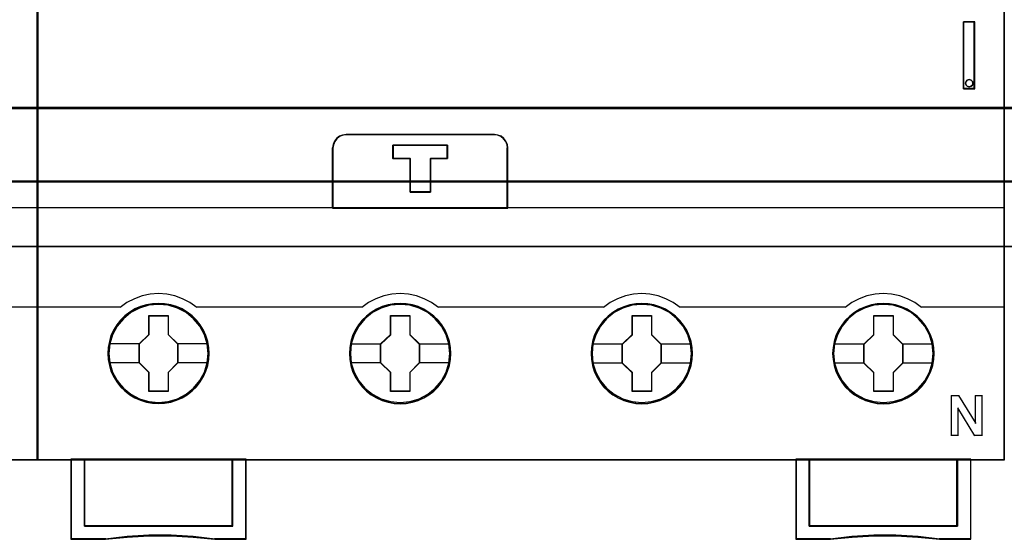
# Model space of a CAD drawing. Header units: millimetres. Extents: x 18084 to 52399, y 38174 to 56392.
# Tile 169 of 250: x 25402 to 25475, y 50907 to 50946. Entities that reach past the tile are written whole.
import ezdxf

# ---------------------------------------------------------------- set-up
doc = ezdxf.new("R2010")
doc.units = ezdxf.units.MM
doc.header["$LTSCALE"] = 100
for name, color, linetype in [('30', 7, 'Continuous'), ('45', 7, 'Continuous'), ('50', 7, 'Continuous')]:
    doc.layers.add(name, color=color, linetype=linetype)

msp = doc.modelspace()

# ---------------------------------------------------------------- linework, layer by layer
for p, q in [((25403.105, 50994.863), (25403.105, 50914.863)), ((25403.105, 50914.863), (25403.105, 50994.863))]:
    msp.add_line(p, q)
at = {"layer": '30', "color": 139}
for points in [[(25163.131, 50939.065), (25598.441, 50939.065), (25163.131, 50939.065)], [(25163.131, 50933.581), (25598.441, 50933.581), (25163.131, 50933.581)]]:
    msp.add_lwpolyline(points, close=True, dxfattribs=at)
at = {"layer": '30', "color": 7}
msp.add_lwpolyline([(25598.441, 50939.065), (25163.131, 50939.065), (25163.131, 50938.879), (25163.131, 50936.676), (25163.131, 50933.512), (25163.315, 50933.512), (25598.257, 50933.512), (25598.441, 50933.512), (25598.441, 50936.676), (25598.441, 50938.879), (25598.441, 50939.065)], close=True, dxfattribs=at)
msp.add_lwpolyline([(25598.441, 50939.065), (25163.131, 50939.065), (25163.131, 50938.879), (25163.131, 50936.676), (25163.131, 50933.512), (25163.315, 50933.512), (25598.257, 50933.512), (25598.441, 50933.512), (25598.441, 50936.676), (25598.441, 50938.879), (25598.441, 50939.065)], close=True, dxfattribs=at)
msp.add_lwpolyline([(25598.441, 50939.065), (25163.131, 50939.065), (25163.131, 50938.879), (25163.131, 50936.676), (25163.131, 50933.512), (25163.315, 50933.512), (25598.257, 50933.512), (25598.441, 50933.512), (25598.441, 50936.676), (25598.441, 50938.879), (25598.441, 50939.065)], close=True, dxfattribs=at)
at = {"layer": '30', "color": 59}
for points in [[(25598.441, 50939.065), (25163.131, 50939.065), (25163.131, 50938.879), (25163.131, 50936.676), (25163.131, 50933.512), (25163.315, 50933.512), (25598.257, 50933.512), (25598.441, 50933.512), (25598.441, 50936.676), (25598.441, 50938.879), (25598.441, 50939.065)], [(25598.406, 50939.031), (25163.163, 50939.031), (25163.163, 50938.847), (25163.163, 50936.671), (25163.163, 50933.546), (25163.347, 50933.546), (25598.222, 50933.546), (25598.406, 50933.546), (25598.406, 50936.671), (25598.406, 50938.847), (25598.406, 50939.031)]]:
    msp.add_lwpolyline(points, close=True, dxfattribs=at)
at = {"layer": '30', "color": 7}
msp.add_lwpolyline([(25163.131, 50938.996), (25598.441, 50938.996)], dxfattribs=at)
msp.add_lwpolyline([(25163.131, 50938.996), (25598.441, 50938.996)], dxfattribs=at)
msp.add_lwpolyline([(25163.131, 50938.996), (25598.441, 50938.996)], dxfattribs=at)
at = {"layer": '30', "color": 59}
msp.add_lwpolyline([(25163.131, 50938.996), (25598.441, 50938.996)], dxfattribs=at)
at = {"layer": '45', "color": 7}
for points in [[(25403.105, 50994.863), (25331.029, 50994.863), (25331.029, 50912.795), (25403.105, 50912.795), (25403.105, 50994.863)], [(25475.182, 50994.863), (25403.105, 50994.863), (25403.105, 50912.795), (25475.182, 50912.795), (25475.182, 50994.863)], [(25472.141, 50940.466), (25472.983, 50940.466), (25472.983, 50945.452), (25472.141, 50945.452), (25472.141, 50940.466)], [(25472.321, 50941.013), (25472.413, 50941.115), (25472.559, 50941.151), (25472.693, 50941.115), (25472.79, 50941.013), (25472.826, 50940.881), (25472.79, 50940.742), (25472.693, 50940.652), (25472.559, 50940.61), (25472.413, 50940.652), (25472.321, 50940.742), (25472.285, 50940.881), (25472.321, 50941.013)], [(25425.109, 50931.568), (25438.164, 50931.568), (25438.164, 50936.059), (25438.137, 50936.309), (25438.03, 50936.558), (25437.874, 50936.752), (25437.667, 50936.919), (25437.427, 50937.013), (25437.164, 50937.052), (25426.115, 50937.052), (25425.852, 50937.013), (25425.612, 50936.919), (25425.405, 50936.752), (25425.249, 50936.558), (25425.143, 50936.309), (25425.109, 50936.059), (25425.109, 50931.568)], [(25425.131, 50931.59), (25438.142, 50931.59), (25438.142, 50936.047), (25438.114, 50936.295), (25438.008, 50936.542), (25437.853, 50936.735), (25437.646, 50936.9), (25437.407, 50936.993), (25437.145, 50937.032), (25426.134, 50937.032), (25425.872, 50936.993), (25425.633, 50936.9), (25425.427, 50936.735), (25425.271, 50936.542), (25425.165, 50936.295), (25425.131, 50936.047), (25425.131, 50931.59)], [(25432.403, 50935.262), (25432.403, 50932.749), (25430.876, 50932.749), (25430.876, 50935.262), (25429.608, 50935.262), (25429.608, 50936.26), (25433.665, 50936.26), (25433.665, 50935.262), (25432.403, 50935.262)], [(25430.876, 50935.262), (25430.876, 50932.749), (25432.403, 50932.749), (25432.403, 50935.262), (25433.665, 50935.262), (25433.665, 50936.26), (25429.608, 50936.26), (25429.608, 50935.262), (25430.876, 50935.262)], [(25430.885, 50935.253), (25430.885, 50932.771), (25432.395, 50932.771), (25432.395, 50935.253), (25433.643, 50935.253), (25433.643, 50936.238), (25429.631, 50936.238), (25429.631, 50935.253), (25430.885, 50935.253)], [(25415.91, 50920.722), (25415.887, 50921.171), (25415.814, 50921.619), (25415.657, 50922.051), (25415.478, 50922.466), (25415.243, 50922.853), (25414.963, 50923.202), (25414.638, 50923.523), (25414.274, 50923.8), (25413.898, 50924.043), (25413.473, 50924.226), (25413.041, 50924.353), (25412.588, 50924.436), (25412.134, 50924.458), (25411.68, 50924.436), (25411.238, 50924.353), (25410.789, 50924.226), (25410.375, 50924.043), (25409.988, 50923.8), (25409.63, 50923.523), (25409.294, 50923.202), (25409.031, 50922.853), (25408.784, 50922.466), (25408.588, 50922.051), (25408.47, 50921.619), (25408.381, 50921.171), (25408.347, 50920.722), (25408.381, 50920.274), (25408.47, 50919.837), (25408.588, 50919.405), (25408.784, 50918.996), (25409.031, 50918.603), (25409.294, 50918.243), (25409.63, 50917.927), (25409.988, 50917.645), (25410.375, 50917.418), (25410.789, 50917.236), (25411.238, 50917.097), (25411.68, 50917.009), (25412.134, 50916.986), (25412.588, 50917.009), (25413.041, 50917.097), (25413.473, 50917.236), (25413.898, 50917.418), (25414.274, 50917.645), (25414.638, 50917.927), (25414.963, 50918.243), (25415.243, 50918.603), (25415.478, 50918.996), (25415.657, 50919.405), (25415.814, 50919.837), (25415.887, 50920.274), (25415.91, 50920.722)], [(25415.91, 50920.722), (25415.887, 50921.171), (25415.814, 50921.619), (25415.657, 50922.051), (25415.478, 50922.466), (25415.243, 50922.853), (25414.963, 50923.202), (25414.638, 50923.523), (25414.274, 50923.8), (25413.898, 50924.043), (25413.473, 50924.226), (25413.041, 50924.353), (25412.588, 50924.436), (25412.134, 50924.458), (25411.68, 50924.436), (25411.238, 50924.353), (25410.789, 50924.226), (25410.375, 50924.043), (25409.988, 50923.8), (25409.63, 50923.523), (25409.294, 50923.202), (25409.031, 50922.853), (25408.784, 50922.466), (25408.588, 50922.051), (25408.47, 50921.619), (25408.381, 50921.171), (25408.347, 50920.722), (25408.381, 50920.274), (25408.47, 50919.837), (25408.588, 50919.405), (25408.784, 50918.996), (25409.031, 50918.603), (25409.294, 50918.243), (25409.63, 50917.927), (25409.988, 50917.645), (25410.375, 50917.418), (25410.789, 50917.236), (25411.238, 50917.097), (25411.68, 50917.009), (25412.134, 50916.986), (25412.588, 50917.009), (25413.041, 50917.097), (25413.473, 50917.236), (25413.898, 50917.418), (25414.274, 50917.645), (25414.638, 50917.927), (25414.963, 50918.243), (25415.243, 50918.603), (25415.478, 50918.996), (25415.657, 50919.405), (25415.814, 50919.837), (25415.887, 50920.274), (25415.91, 50920.722)], [(25415.89, 50920.722), (25415.867, 50921.168), (25415.795, 50921.614), (25415.639, 50922.043), (25415.461, 50922.455), (25415.227, 50922.84), (25414.948, 50923.187), (25414.625, 50923.506), (25414.263, 50923.781), (25413.889, 50924.023), (25413.466, 50924.205), (25413.037, 50924.331), (25412.585, 50924.414), (25412.134, 50924.436), (25411.683, 50924.414), (25411.242, 50924.331), (25410.797, 50924.205), (25410.384, 50924.023), (25410, 50923.781), (25409.643, 50923.506), (25409.309, 50923.187), (25409.047, 50922.84), (25408.802, 50922.455), (25408.607, 50922.043), (25408.49, 50921.614), (25408.4, 50921.168), (25408.367, 50920.722), (25408.4, 50920.277), (25408.49, 50919.842), (25408.607, 50919.413), (25408.802, 50919.006), (25409.047, 50918.615), (25409.309, 50918.258), (25409.643, 50917.944), (25410, 50917.663), (25410.384, 50917.438), (25410.797, 50917.256), (25411.242, 50917.119), (25411.683, 50917.031), (25412.134, 50917.009), (25412.585, 50917.031), (25413.037, 50917.119), (25413.466, 50917.256), (25413.889, 50917.438), (25414.263, 50917.663), (25414.625, 50917.944), (25414.948, 50918.258), (25415.227, 50918.615), (25415.461, 50919.006), (25415.639, 50919.413), (25415.795, 50919.842), (25415.867, 50920.277), (25415.89, 50920.722)], [(25433.921, 50920.718), (25433.893, 50921.166), (25433.826, 50921.614), (25433.669, 50922.046), (25433.49, 50922.455), (25433.254, 50922.848), (25432.974, 50923.197), (25432.644, 50923.512), (25432.279, 50923.789), (25431.909, 50924.033), (25431.478, 50924.215), (25431.052, 50924.348), (25430.593, 50924.431), (25430.139, 50924.453), (25429.685, 50924.431), (25429.242, 50924.348), (25428.794, 50924.215), (25428.385, 50924.033), (25427.993, 50923.789), (25427.634, 50923.512), (25427.303, 50923.197), (25427.04, 50922.848), (25426.793, 50922.455), (25426.597, 50922.046), (25426.474, 50921.614), (25426.384, 50921.166), (25426.356, 50920.718), (25426.384, 50920.269), (25426.474, 50919.832), (25426.597, 50919.401), (25426.793, 50918.985), (25427.04, 50918.598), (25427.303, 50918.238), (25427.634, 50917.917), (25427.993, 50917.641), (25428.385, 50917.408), (25428.794, 50917.226), (25429.242, 50917.093), (25429.685, 50917.004), (25430.139, 50916.977), (25430.593, 50917.004), (25431.052, 50917.093), (25431.478, 50917.226), (25431.909, 50917.408), (25432.279, 50917.641), (25432.644, 50917.917), (25432.974, 50918.238), (25433.254, 50918.598), (25433.49, 50918.985), (25433.669, 50919.401), (25433.826, 50919.832), (25433.893, 50920.269), (25433.921, 50920.718)], [(25433.921, 50920.718), (25433.893, 50921.166), (25433.826, 50921.614), (25433.669, 50922.046), (25433.49, 50922.455), (25433.254, 50922.848), (25432.974, 50923.197), (25432.644, 50923.512), (25432.279, 50923.789), (25431.909, 50924.033), (25431.478, 50924.215), (25431.052, 50924.348), (25430.593, 50924.431), (25430.139, 50924.453), (25429.685, 50924.431), (25429.242, 50924.348), (25428.794, 50924.215), (25428.385, 50924.033), (25427.993, 50923.789), (25427.634, 50923.512), (25427.303, 50923.197), (25427.04, 50922.848), (25426.793, 50922.455), (25426.597, 50922.046), (25426.474, 50921.614), (25426.384, 50921.166), (25426.356, 50920.718), (25426.384, 50920.269), (25426.474, 50919.832), (25426.597, 50919.401), (25426.793, 50918.985), (25427.04, 50918.598), (25427.303, 50918.238), (25427.634, 50917.917), (25427.993, 50917.641), (25428.385, 50917.408), (25428.794, 50917.226), (25429.242, 50917.093), (25429.685, 50917.004), (25430.139, 50916.977), (25430.593, 50917.004), (25431.052, 50917.093), (25431.478, 50917.226), (25431.909, 50917.408), (25432.279, 50917.641), (25432.644, 50917.917), (25432.974, 50918.238), (25433.254, 50918.598), (25433.49, 50918.985), (25433.669, 50919.401), (25433.826, 50919.832), (25433.893, 50920.269), (25433.921, 50920.718)], [(25433.899, 50920.716), (25433.871, 50921.162), (25433.804, 50921.608), (25433.648, 50922.037), (25433.47, 50922.444), (25433.236, 50922.835), (25432.957, 50923.182), (25432.629, 50923.495), (25432.267, 50923.771), (25431.899, 50924.013), (25431.47, 50924.194), (25431.047, 50924.326), (25430.59, 50924.409), (25430.139, 50924.431), (25429.688, 50924.409), (25429.247, 50924.326), (25428.802, 50924.194), (25428.395, 50924.013), (25428.005, 50923.771), (25427.649, 50923.495), (25427.32, 50923.182), (25427.058, 50922.835), (25426.813, 50922.444), (25426.618, 50922.037), (25426.496, 50921.608), (25426.406, 50921.162), (25426.379, 50920.716), (25426.406, 50920.271), (25426.496, 50919.836), (25426.618, 50919.407), (25426.813, 50918.994), (25427.058, 50918.609), (25427.32, 50918.251), (25427.649, 50917.932), (25428.005, 50917.657), (25428.395, 50917.426), (25428.802, 50917.244), (25429.247, 50917.112), (25429.688, 50917.024), (25430.139, 50916.996), (25430.59, 50917.024), (25431.047, 50917.112), (25431.47, 50917.244), (25431.899, 50917.426), (25432.267, 50917.657), (25432.629, 50917.932), (25432.957, 50918.251), (25433.236, 50918.609), (25433.47, 50918.994), (25433.648, 50919.407), (25433.804, 50919.836), (25433.871, 50920.271), (25433.899, 50920.716)], [(25451.925, 50920.711), (25451.903, 50921.159), (25451.83, 50921.607), (25451.679, 50922.039), (25451.5, 50922.454), (25451.264, 50922.841), (25450.984, 50923.19), (25450.654, 50923.511), (25450.29, 50923.787), (25449.92, 50924.031), (25449.488, 50924.213), (25449.057, 50924.341), (25448.603, 50924.424), (25448.149, 50924.446), (25447.696, 50924.424), (25447.253, 50924.341), (25446.805, 50924.213), (25446.39, 50924.031), (25446.004, 50923.787), (25445.645, 50923.511), (25445.309, 50923.19), (25445.046, 50922.841), (25444.805, 50922.454), (25444.603, 50922.039), (25444.486, 50921.607), (25444.396, 50921.159), (25444.368, 50920.711), (25444.396, 50920.263), (25444.486, 50919.826), (25444.603, 50919.394), (25444.805, 50918.985), (25445.046, 50918.592), (25445.309, 50918.232), (25445.645, 50917.912), (25446.004, 50917.635), (25446.39, 50917.408), (25446.805, 50917.226), (25447.253, 50917.087), (25447.696, 50916.999), (25448.149, 50916.977), (25448.603, 50916.999), (25449.057, 50917.087), (25449.488, 50917.226), (25449.92, 50917.408), (25450.29, 50917.635), (25450.654, 50917.912), (25450.984, 50918.232), (25451.264, 50918.592), (25451.5, 50918.985), (25451.679, 50919.394), (25451.83, 50919.826), (25451.903, 50920.263), (25451.925, 50920.711)], [(25451.925, 50920.711), (25451.903, 50921.159), (25451.83, 50921.607), (25451.679, 50922.039), (25451.5, 50922.454), (25451.264, 50922.841), (25450.984, 50923.19), (25450.654, 50923.511), (25450.29, 50923.787), (25449.92, 50924.031), (25449.488, 50924.213), (25449.057, 50924.341), (25448.603, 50924.424), (25448.149, 50924.446), (25447.696, 50924.424), (25447.253, 50924.341), (25446.805, 50924.213), (25446.39, 50924.031), (25446.004, 50923.787), (25445.645, 50923.511), (25445.309, 50923.19), (25445.046, 50922.841), (25444.805, 50922.454), (25444.603, 50922.039), (25444.486, 50921.607), (25444.396, 50921.159), (25444.368, 50920.711), (25444.396, 50920.263), (25444.486, 50919.826), (25444.603, 50919.394), (25444.805, 50918.985), (25445.046, 50918.592), (25445.309, 50918.232), (25445.645, 50917.912), (25446.004, 50917.635), (25446.39, 50917.408), (25446.805, 50917.226), (25447.253, 50917.087), (25447.696, 50916.999), (25448.149, 50916.977), (25448.603, 50916.999), (25449.057, 50917.087), (25449.488, 50917.226), (25449.92, 50917.408), (25450.29, 50917.635), (25450.654, 50917.912), (25450.984, 50918.232), (25451.264, 50918.592), (25451.5, 50918.985), (25451.679, 50919.394), (25451.83, 50919.826), (25451.903, 50920.263), (25451.925, 50920.711)], [(25469.937, 50920.711), (25469.915, 50921.159), (25469.842, 50921.607), (25469.685, 50922.039), (25469.506, 50922.454), (25469.276, 50922.841), (25468.996, 50923.19), (25468.665, 50923.511), (25468.301, 50923.787), (25467.931, 50924.031), (25467.499, 50924.213), (25467.068, 50924.341), (25466.614, 50924.424), (25466.16, 50924.446), (25465.706, 50924.424), (25465.263, 50924.341), (25464.815, 50924.213), (25464.4, 50924.031), (25464.014, 50923.787), (25463.655, 50923.511), (25463.319, 50923.19), (25463.055, 50922.841), (25462.809, 50922.454), (25462.613, 50922.039), (25462.495, 50921.607), (25462.405, 50921.159), (25462.377, 50920.711), (25462.405, 50920.263), (25462.495, 50919.826), (25462.613, 50919.394), (25462.809, 50918.985), (25463.055, 50918.592), (25463.319, 50918.232), (25463.655, 50917.912), (25464.014, 50917.635), (25464.4, 50917.408), (25464.815, 50917.226), (25465.263, 50917.087), (25465.706, 50916.999), (25466.16, 50916.977), (25466.614, 50916.999), (25467.068, 50917.087), (25467.499, 50917.226), (25467.931, 50917.408), (25468.301, 50917.635), (25468.665, 50917.912), (25468.996, 50918.232), (25469.276, 50918.592), (25469.506, 50918.985), (25469.685, 50919.394), (25469.842, 50919.826), (25469.915, 50920.263), (25469.937, 50920.711)], [(25469.937, 50920.711), (25469.915, 50921.159), (25469.842, 50921.607), (25469.685, 50922.039), (25469.506, 50922.454), (25469.276, 50922.841), (25468.996, 50923.19), (25468.665, 50923.511), (25468.301, 50923.787), (25467.931, 50924.031), (25467.499, 50924.213), (25467.068, 50924.341), (25466.614, 50924.424), (25466.16, 50924.446), (25465.706, 50924.424), (25465.263, 50924.341), (25464.815, 50924.213), (25464.4, 50924.031), (25464.014, 50923.787), (25463.655, 50923.511), (25463.319, 50923.19), (25463.055, 50922.841), (25462.809, 50922.454), (25462.613, 50922.039), (25462.495, 50921.607), (25462.405, 50921.159), (25462.377, 50920.711), (25462.405, 50920.263), (25462.495, 50919.826), (25462.613, 50919.394), (25462.809, 50918.985), (25463.055, 50918.592), (25463.319, 50918.232), (25463.655, 50917.912), (25464.014, 50917.635), (25464.4, 50917.408), (25464.815, 50917.226), (25465.263, 50917.087), (25465.706, 50916.999), (25466.16, 50916.977), (25466.614, 50916.999), (25467.068, 50917.087), (25467.499, 50917.226), (25467.931, 50917.408), (25468.301, 50917.635), (25468.665, 50917.912), (25468.996, 50918.232), (25469.276, 50918.592), (25469.506, 50918.985), (25469.685, 50919.394), (25469.842, 50919.826), (25469.915, 50920.263), (25469.937, 50920.711)], [(25451.903, 50920.711), (25451.881, 50921.157), (25451.808, 50921.603), (25451.658, 50922.032), (25451.48, 50922.445), (25451.246, 50922.83), (25450.967, 50923.177), (25450.638, 50923.496), (25450.276, 50923.771), (25449.909, 50924.013), (25449.48, 50924.195), (25449.051, 50924.321), (25448.599, 50924.404), (25448.148, 50924.426), (25447.697, 50924.404), (25447.257, 50924.321), (25446.811, 50924.195), (25446.399, 50924.013), (25446.015, 50923.771), (25445.658, 50923.496), (25445.324, 50923.177), (25445.062, 50922.83), (25444.822, 50922.445), (25444.622, 50922.032), (25444.505, 50921.603), (25444.416, 50921.157), (25444.388, 50920.711), (25444.416, 50920.265), (25444.505, 50919.831), (25444.622, 50919.401), (25444.822, 50918.994), (25445.062, 50918.603), (25445.324, 50918.246), (25445.658, 50917.926), (25446.015, 50917.651), (25446.399, 50917.426), (25446.811, 50917.244), (25447.257, 50917.106), (25447.697, 50917.018), (25448.148, 50916.996), (25448.599, 50917.018), (25449.051, 50917.106), (25449.48, 50917.244), (25449.909, 50917.426), (25450.276, 50917.651), (25450.638, 50917.926), (25450.967, 50918.246), (25451.246, 50918.603), (25451.48, 50918.994), (25451.658, 50919.401), (25451.808, 50919.831), (25451.881, 50920.265), (25451.903, 50920.711)], [(25469.915, 50920.711), (25469.892, 50921.157), (25469.82, 50921.603), (25469.664, 50922.032), (25469.486, 50922.445), (25469.257, 50922.83), (25468.979, 50923.177), (25468.65, 50923.496), (25468.288, 50923.771), (25467.92, 50924.013), (25467.491, 50924.195), (25467.062, 50924.321), (25466.611, 50924.404), (25466.16, 50924.426), (25465.709, 50924.404), (25465.269, 50924.321), (25464.823, 50924.195), (25464.411, 50924.013), (25464.026, 50923.771), (25463.67, 50923.496), (25463.335, 50923.177), (25463.074, 50922.83), (25462.828, 50922.445), (25462.633, 50922.032), (25462.516, 50921.603), (25462.427, 50921.157), (25462.4, 50920.711), (25462.427, 50920.265), (25462.516, 50919.831), (25462.633, 50919.401), (25462.828, 50918.994), (25463.074, 50918.603), (25463.335, 50918.246), (25463.67, 50917.926), (25464.026, 50917.651), (25464.411, 50917.426), (25464.823, 50917.244), (25465.269, 50917.106), (25465.709, 50917.018), (25466.16, 50916.996), (25466.611, 50917.018), (25467.062, 50917.106), (25467.491, 50917.244), (25467.92, 50917.426), (25468.288, 50917.651), (25468.65, 50917.926), (25468.979, 50918.246), (25469.257, 50918.603), (25469.486, 50918.994), (25469.664, 50919.401), (25469.82, 50919.831), (25469.892, 50920.265), (25469.915, 50920.711)], [(25411.42, 50923.56), (25412.863, 50923.56), (25412.863, 50922.141), (25413.582, 50921.437), (25413.582, 50920.018), (25412.863, 50919.303), (25412.863, 50917.895), (25411.42, 50917.895), (25411.42, 50919.303), (25410.685, 50920.018), (25410.685, 50921.437), (25411.42, 50922.141), (25411.42, 50923.56)], [(25411.42, 50923.56), (25412.863, 50923.56), (25412.863, 50923.56), (25412.863, 50922.141), (25412.863, 50922.141), (25413.582, 50921.437), (25413.582, 50921.437), (25413.582, 50920.018), (25413.582, 50920.018), (25412.863, 50919.303), (25412.863, 50919.303), (25412.863, 50917.895), (25412.863, 50917.895), (25411.42, 50917.895), (25411.42, 50917.895), (25411.42, 50919.303), (25411.42, 50919.303), (25410.685, 50920.018), (25410.685, 50920.018), (25410.685, 50921.437), (25410.685, 50921.437), (25411.42, 50922.141), (25411.42, 50922.141), (25411.42, 50923.56), (25411.42, 50923.56)], [(25411.431, 50923.54), (25412.852, 50923.54), (25412.852, 50922.132), (25413.559, 50921.433), (25413.559, 50920.024), (25412.852, 50919.315), (25412.852, 50917.917), (25411.431, 50917.917), (25411.431, 50919.315), (25410.707, 50920.024), (25410.707, 50921.433), (25411.431, 50922.132), (25411.431, 50923.54)], [(25429.425, 50923.555), (25430.869, 50923.555), (25430.869, 50922.136), (25431.588, 50921.432), (25431.588, 50920.013), (25430.869, 50919.298), (25430.869, 50917.89), (25429.425, 50917.89), (25429.425, 50919.298), (25428.689, 50920.013), (25428.689, 50921.432), (25429.425, 50922.136), (25429.425, 50923.555)], [(25429.425, 50923.555), (25430.869, 50923.555), (25430.869, 50923.555), (25430.869, 50922.136), (25430.869, 50922.136), (25431.588, 50921.432), (25431.588, 50921.432), (25431.588, 50920.013), (25431.588, 50920.013), (25430.869, 50919.298), (25430.869, 50919.298), (25430.869, 50917.89), (25430.869, 50917.89), (25429.425, 50917.89), (25429.425, 50917.89), (25429.425, 50919.298), (25429.425, 50919.298), (25428.689, 50920.013), (25428.689, 50920.013), (25428.689, 50921.432), (25428.689, 50921.432), (25429.425, 50922.136), (25429.425, 50922.136), (25429.425, 50923.555), (25429.425, 50923.555)], [(25429.436, 50923.533), (25430.858, 50923.533), (25430.858, 50922.124), (25431.566, 50921.425), (25431.566, 50920.017), (25430.858, 50919.307), (25430.858, 50917.91), (25429.436, 50917.91), (25429.436, 50919.307), (25428.711, 50920.017), (25428.711, 50921.425), (25429.436, 50922.124), (25429.436, 50923.533)], [(25447.436, 50923.55), (25448.879, 50923.55), (25448.879, 50922.13), (25449.598, 50921.426), (25449.598, 50920.006), (25448.879, 50919.291), (25448.879, 50917.882), (25447.436, 50917.882), (25447.436, 50919.291), (25446.701, 50920.006), (25446.701, 50921.426), (25447.436, 50922.13), (25447.436, 50923.55)], [(25447.436, 50923.55), (25448.879, 50923.55), (25448.879, 50923.55), (25448.879, 50922.13), (25448.879, 50922.13), (25449.598, 50921.426), (25449.598, 50921.426), (25449.598, 50920.006), (25449.598, 50920.006), (25448.879, 50919.291), (25448.879, 50919.291), (25448.879, 50917.882), (25448.879, 50917.882), (25447.436, 50917.882), (25447.436, 50917.882), (25447.436, 50919.291), (25447.436, 50919.291), (25446.701, 50920.006), (25446.701, 50920.006), (25446.701, 50921.426), (25446.701, 50921.426), (25447.436, 50922.13), (25447.436, 50922.13), (25447.436, 50923.55), (25447.436, 50923.55)], [(25447.447, 50923.528), (25448.868, 50923.528), (25448.868, 50922.119), (25449.575, 50921.42), (25449.575, 50920.012), (25448.868, 50919.302), (25448.868, 50917.905), (25447.447, 50917.905), (25447.447, 50919.302), (25446.723, 50920.012), (25446.723, 50921.42), (25447.447, 50922.119), (25447.447, 50923.528)], [(25465.446, 50923.55), (25466.89, 50923.55), (25466.89, 50922.13), (25467.609, 50921.426), (25467.609, 50920.006), (25466.89, 50919.291), (25466.89, 50917.882), (25465.446, 50917.882), (25465.446, 50919.291), (25464.71, 50920.006), (25464.71, 50921.426), (25465.446, 50922.13), (25465.446, 50923.55)], [(25465.446, 50923.55), (25466.89, 50923.55), (25466.89, 50923.55), (25466.89, 50922.13), (25466.89, 50922.13), (25467.609, 50921.426), (25467.609, 50921.426), (25467.609, 50920.006), (25467.609, 50920.006), (25466.89, 50919.291), (25466.89, 50919.291), (25466.89, 50917.882), (25466.89, 50917.882), (25465.446, 50917.882), (25465.446, 50917.882), (25465.446, 50919.291), (25465.446, 50919.291), (25464.71, 50920.006), (25464.71, 50920.006), (25464.71, 50921.426), (25464.71, 50921.426), (25465.446, 50922.13), (25465.446, 50922.13), (25465.446, 50923.55), (25465.446, 50923.55)], [(25465.457, 50923.528), (25466.879, 50923.528), (25466.879, 50922.119), (25467.587, 50921.42), (25467.587, 50920.012), (25466.879, 50919.302), (25466.879, 50917.905), (25465.457, 50917.905), (25465.457, 50919.302), (25464.732, 50920.012), (25464.732, 50921.42), (25465.457, 50922.119), (25465.457, 50923.528)], [(25417.654, 50907.854), (25406.605, 50907.854), (25406.605, 50912.842), (25405.599, 50912.842), (25405.599, 50906.862), (25408.165, 50906.862), (25409.791, 50907.034), (25411.423, 50907.117), (25413.066, 50907.117), (25414.703, 50907.034), (25416.335, 50906.862), (25418.655, 50906.862), (25418.655, 50912.842), (25417.654, 50912.842), (25417.654, 50907.854)], [(25417.659, 50912.842), (25406.603, 50912.842), (25406.603, 50907.845), (25417.659, 50907.845), (25417.659, 50912.842)], [(25471.681, 50907.854), (25460.632, 50907.854), (25460.632, 50912.842), (25459.632, 50912.842), (25459.632, 50906.862), (25462.192, 50906.862), (25463.823, 50907.034), (25465.45, 50907.117), (25467.093, 50907.117), (25468.736, 50907.034), (25470.357, 50906.862), (25472.687, 50906.862), (25472.687, 50912.842), (25471.681, 50912.842), (25471.681, 50907.854)], [(25460.628, 50912.842), (25460.628, 50907.845), (25471.686, 50907.845), (25471.686, 50912.842), (25466.154, 50912.842), (25460.628, 50912.842)]]:
    msp.add_lwpolyline(points, close=True, dxfattribs=at)
at = {"layer": '45', "color": 139}
for points in [[(25403.105, 50994.863), (25331.029, 50994.863), (25331.029, 50912.795), (25403.105, 50912.795), (25403.105, 50994.863)], [(25475.182, 50994.863), (25403.105, 50994.863), (25403.105, 50912.795), (25475.182, 50912.795), (25475.182, 50994.863)], [(25472.826, 50940.881), (25472.79, 50941.013), (25472.693, 50941.115), (25472.559, 50941.151), (25472.413, 50941.115), (25472.321, 50941.013), (25472.285, 50940.881), (25472.321, 50940.742), (25472.413, 50940.652), (25472.559, 50940.61), (25472.693, 50940.652), (25472.79, 50940.742), (25472.826, 50940.881)], [(25415.837, 50920.728), (25415.765, 50921.447), (25415.557, 50922.128), (25415.21, 50922.764), (25414.75, 50923.318), (25414.19, 50923.772), (25413.546, 50924.109), (25412.851, 50924.32), (25412.128, 50924.386), (25411.405, 50924.32), (25410.716, 50924.109), (25410.072, 50923.772), (25409.506, 50923.318), (25409.046, 50922.764), (25408.704, 50922.128), (25408.491, 50921.447), (25408.424, 50920.728), (25408.491, 50920.014), (25408.704, 50919.322), (25409.046, 50918.696), (25409.506, 50918.137), (25410.072, 50917.683), (25410.716, 50917.346), (25411.405, 50917.135), (25412.128, 50917.063), (25412.851, 50917.135), (25413.546, 50917.346), (25414.19, 50917.683), (25414.75, 50918.137), (25415.21, 50918.696), (25415.557, 50919.322), (25415.765, 50920.014), (25415.837, 50920.728)], [(25415.837, 50920.722), (25415.765, 50921.442), (25415.557, 50922.123), (25415.215, 50922.759), (25414.75, 50923.318), (25414.19, 50923.772), (25413.551, 50924.11), (25412.851, 50924.32), (25412.128, 50924.386), (25411.411, 50924.32), (25410.71, 50924.11), (25410.072, 50923.772), (25409.511, 50923.318), (25409.046, 50922.759), (25408.704, 50922.123), (25408.497, 50921.442), (25408.424, 50920.722), (25408.497, 50920.008), (25408.704, 50919.322), (25409.046, 50918.691), (25409.511, 50918.138), (25410.072, 50917.684), (25410.71, 50917.341), (25411.411, 50917.13), (25412.128, 50917.058), (25412.851, 50917.13), (25413.551, 50917.341), (25414.19, 50917.684), (25414.75, 50918.138), (25415.215, 50918.691), (25415.557, 50919.322), (25415.765, 50920.008), (25415.837, 50920.722)], [(25433.849, 50920.717), (25433.776, 50921.437), (25433.569, 50922.123), (25433.227, 50922.76), (25432.762, 50923.313), (25432.201, 50923.767), (25431.562, 50924.105), (25430.862, 50924.315), (25430.139, 50924.381), (25429.416, 50924.315), (25428.721, 50924.105), (25428.082, 50923.767), (25427.521, 50923.313), (25427.056, 50922.76), (25426.709, 50922.123), (25426.501, 50921.437), (25426.428, 50920.717), (25426.501, 50920.009), (25426.709, 50919.317), (25427.056, 50918.686), (25427.521, 50918.132), (25428.082, 50917.678), (25428.721, 50917.341), (25429.416, 50917.13), (25430.139, 50917.058), (25430.862, 50917.13), (25431.562, 50917.341), (25432.201, 50917.678), (25432.762, 50918.132), (25433.227, 50918.686), (25433.569, 50919.317), (25433.776, 50920.009), (25433.849, 50920.717)], [(25433.849, 50920.722), (25433.771, 50921.442), (25433.563, 50922.123), (25433.221, 50922.759), (25432.762, 50923.318), (25432.201, 50923.772), (25431.557, 50924.11), (25430.856, 50924.32), (25430.138, 50924.386), (25429.415, 50924.32), (25428.72, 50924.11), (25428.081, 50923.772), (25427.515, 50923.318), (25427.055, 50922.759), (25426.714, 50922.123), (25426.501, 50921.442), (25426.433, 50920.722), (25426.501, 50920.008), (25426.714, 50919.322), (25427.055, 50918.691), (25427.515, 50918.138), (25428.081, 50917.684), (25428.72, 50917.341), (25429.415, 50917.13), (25430.138, 50917.058), (25430.856, 50917.13), (25431.557, 50917.341), (25432.201, 50917.684), (25432.762, 50918.138), (25433.221, 50918.691), (25433.563, 50919.322), (25433.771, 50920.008), (25433.849, 50920.722)], [(25451.858, 50920.717), (25451.785, 50921.437), (25451.578, 50922.123), (25451.231, 50922.76), (25450.766, 50923.313), (25450.211, 50923.767), (25449.567, 50924.105), (25448.872, 50924.315), (25448.149, 50924.381), (25447.426, 50924.315), (25446.726, 50924.105), (25446.093, 50923.767), (25445.527, 50923.313), (25445.062, 50922.76), (25444.72, 50922.123), (25444.513, 50921.437), (25444.44, 50920.717), (25444.513, 50920.009), (25444.72, 50919.317), (25445.062, 50918.686), (25445.527, 50918.132), (25446.093, 50917.678), (25446.726, 50917.341), (25447.426, 50917.13), (25448.149, 50917.058), (25448.872, 50917.13), (25449.567, 50917.341), (25450.211, 50917.678), (25450.766, 50918.132), (25451.231, 50918.686), (25451.578, 50919.317), (25451.785, 50920.009), (25451.858, 50920.717)], [(25451.853, 50920.722), (25451.781, 50921.442), (25451.573, 50922.123), (25451.231, 50922.759), (25450.772, 50923.318), (25450.206, 50923.772), (25449.567, 50924.11), (25448.866, 50924.32), (25448.144, 50924.386), (25447.421, 50924.32), (25446.731, 50924.11), (25446.087, 50923.772), (25445.527, 50923.318), (25445.067, 50922.759), (25444.725, 50922.123), (25444.512, 50921.442), (25444.445, 50920.722), (25444.512, 50920.008), (25444.725, 50919.322), (25445.067, 50918.691), (25445.527, 50918.138), (25446.087, 50917.684), (25446.731, 50917.341), (25447.421, 50917.13), (25448.144, 50917.058), (25448.866, 50917.13), (25449.567, 50917.341), (25450.206, 50917.684), (25450.772, 50918.138), (25451.231, 50918.691), (25451.573, 50919.322), (25451.781, 50920.008), (25451.853, 50920.722)], [(25469.865, 50920.722), (25469.792, 50921.442), (25469.585, 50922.123), (25469.243, 50922.759), (25468.783, 50923.318), (25468.217, 50923.772), (25467.572, 50924.11), (25466.877, 50924.32), (25466.154, 50924.386), (25465.431, 50924.32), (25464.742, 50924.11), (25464.097, 50923.772), (25463.537, 50923.318), (25463.077, 50922.759), (25462.735, 50922.123), (25462.516, 50921.442), (25462.449, 50920.722), (25462.516, 50920.008), (25462.735, 50919.322), (25463.077, 50918.691), (25463.537, 50918.138), (25464.097, 50917.684), (25464.742, 50917.341), (25465.431, 50917.13), (25466.154, 50917.058), (25466.877, 50917.13), (25467.572, 50917.341), (25468.217, 50917.684), (25468.783, 50918.138), (25469.243, 50918.691), (25469.585, 50919.322), (25469.792, 50920.008), (25469.865, 50920.722)], [(25469.865, 50920.717), (25469.792, 50921.437), (25469.585, 50922.123), (25469.243, 50922.76), (25468.778, 50923.313), (25468.223, 50923.767), (25467.578, 50924.105), (25466.877, 50924.315), (25466.16, 50924.381), (25465.437, 50924.315), (25464.736, 50924.105), (25464.103, 50923.767), (25463.537, 50923.313), (25463.071, 50922.76), (25462.729, 50922.123), (25462.522, 50921.437), (25462.449, 50920.717), (25462.522, 50920.009), (25462.729, 50919.317), (25463.071, 50918.686), (25463.537, 50918.132), (25464.103, 50917.678), (25464.736, 50917.341), (25465.437, 50917.13), (25466.16, 50917.058), (25466.877, 50917.13), (25467.578, 50917.341), (25468.223, 50917.678), (25468.778, 50918.132), (25469.243, 50918.686), (25469.585, 50919.317), (25469.792, 50920.009), (25469.865, 50920.717)]]:
    msp.add_lwpolyline(points, close=True, dxfattribs=at)
at = {"layer": '45', "color": 59}
for points in [[(25403.083, 50994.84), (25331.051, 50994.84), (25331.051, 50912.818), (25403.083, 50912.818), (25403.083, 50994.84)], [(25475.159, 50994.84), (25403.127, 50994.84), (25403.127, 50912.818), (25475.159, 50912.818), (25475.159, 50994.84)], [(25472.141, 50940.466), (25472.983, 50940.466), (25472.983, 50945.452), (25472.141, 50945.452), (25472.141, 50940.466)], [(25472.321, 50941.013), (25472.413, 50941.115), (25472.559, 50941.151), (25472.693, 50941.115), (25472.79, 50941.013), (25472.826, 50940.881), (25472.79, 50940.742), (25472.693, 50940.652), (25472.559, 50940.61), (25472.413, 50940.652), (25472.321, 50940.742), (25472.285, 50940.881), (25472.321, 50941.013)], [(25425.109, 50931.568), (25438.164, 50931.568), (25438.164, 50936.059), (25438.137, 50936.309), (25438.03, 50936.558), (25437.874, 50936.752), (25437.667, 50936.919), (25437.427, 50937.013), (25437.164, 50937.052), (25426.115, 50937.052), (25425.852, 50937.013), (25425.612, 50936.919), (25425.405, 50936.752), (25425.249, 50936.558), (25425.143, 50936.309), (25425.109, 50936.059), (25425.109, 50931.568)], [(25432.403, 50935.262), (25432.403, 50932.749), (25430.876, 50932.749), (25430.876, 50935.262), (25429.608, 50935.262), (25429.608, 50936.26), (25433.665, 50936.26), (25433.665, 50935.262), (25432.403, 50935.262)], [(25430.876, 50935.262), (25430.876, 50932.749), (25432.403, 50932.749), (25432.403, 50935.262), (25433.665, 50935.262), (25433.665, 50936.26), (25429.608, 50936.26), (25429.608, 50935.262), (25430.876, 50935.262)], [(25430.885, 50935.253), (25430.885, 50932.771), (25432.395, 50932.771), (25432.395, 50935.253), (25433.643, 50935.253), (25433.643, 50936.238), (25429.631, 50936.238), (25429.631, 50935.253), (25430.885, 50935.253)], [(25417.654, 50907.854), (25406.605, 50907.854), (25406.605, 50912.842), (25405.599, 50912.842), (25405.599, 50906.862), (25408.165, 50906.862), (25409.791, 50907.034), (25411.423, 50907.117), (25413.066, 50907.117), (25414.703, 50907.034), (25416.335, 50906.862), (25418.655, 50906.862), (25418.655, 50912.842), (25417.654, 50912.842), (25417.654, 50907.854)], [(25417.638, 50907.867), (25406.624, 50907.867), (25406.624, 50912.82), (25405.622, 50912.82), (25405.622, 50906.882), (25408.179, 50906.882), (25409.8, 50907.053), (25411.426, 50907.135), (25413.064, 50907.135), (25414.696, 50907.053), (25416.323, 50906.882), (25418.635, 50906.882), (25418.635, 50912.82), (25417.638, 50912.82), (25417.638, 50907.867)], [(25417.659, 50912.842), (25406.603, 50912.842), (25406.603, 50907.845), (25417.659, 50907.845), (25417.659, 50912.842)], [(25417.636, 50912.82), (25406.625, 50912.82), (25406.625, 50907.867), (25417.636, 50907.867), (25417.636, 50912.82)], [(25471.681, 50907.854), (25460.632, 50907.854), (25460.632, 50912.842), (25459.632, 50912.842), (25459.632, 50906.862), (25462.192, 50906.862), (25463.823, 50907.034), (25465.45, 50907.117), (25467.093, 50907.117), (25468.736, 50907.034), (25470.357, 50906.862), (25472.687, 50906.862), (25472.687, 50912.842), (25471.681, 50912.842), (25471.681, 50907.854)], [(25471.662, 50907.867), (25460.651, 50907.867), (25460.651, 50912.82), (25459.654, 50912.82), (25459.654, 50906.882), (25462.205, 50906.882), (25463.831, 50907.053), (25465.452, 50907.135), (25467.09, 50907.135), (25468.727, 50907.053), (25470.342, 50906.882), (25472.665, 50906.882), (25472.665, 50912.82), (25471.662, 50912.82), (25471.662, 50907.867)], [(25460.628, 50912.842), (25460.628, 50907.845), (25471.686, 50907.845), (25471.686, 50912.842), (25466.154, 50912.842), (25460.628, 50912.842)], [(25460.651, 50912.82), (25460.651, 50907.867), (25471.664, 50907.867), (25471.664, 50912.82), (25466.154, 50912.82), (25460.651, 50912.82)]]:
    msp.add_lwpolyline(points, close=True, dxfattribs=at)
at = {"layer": '45', "color": 139}
for points in [[(25472.141, 50940.466), (25472.141, 50945.452)], [(25472.141, 50945.452), (25472.983, 50945.452)], [(25472.936, 50940.466), (25472.936, 50945.452)], [(25472.141, 50940.511), (25472.983, 50940.511)], [(25426.158, 50937.052), (25425.884, 50937.011), (25425.633, 50936.914), (25425.418, 50936.741), (25425.255, 50936.54), (25425.144, 50936.281), (25425.109, 50936.022)], [(25426.11, 50937.052), (25437.168, 50937.052)], [(25438.164, 50936.022), (25438.135, 50936.281), (25438.025, 50936.54), (25437.861, 50936.741), (25437.646, 50936.914), (25437.395, 50937.011), (25437.121, 50937.052)], [(25429.608, 50936.26), (25433.665, 50936.26)], [(25429.608, 50936.26), (25429.608, 50935.23)], [(25433.618, 50936.26), (25433.618, 50935.23)], [(25425.109, 50931.568), (25425.109, 50936.069)], [(25438.117, 50931.568), (25438.117, 50936.069)], [(25429.608, 50935.275), (25430.908, 50935.275)], [(25430.863, 50935.275), (25430.863, 50932.749)], [(25432.371, 50935.275), (25433.665, 50935.275)], [(25432.371, 50935.275), (25432.371, 50932.749)], [(25430.863, 50932.796), (25432.418, 50932.796)], [(25331.029, 50931.612), (25403.105, 50931.612)], [(25403.105, 50931.612), (25475.182, 50931.612)], [(25414.98, 50924.158), (25414.475, 50924.515), (25413.93, 50924.809), (25413.352, 50925.022), (25412.746, 50925.149), (25412.122, 50925.195), (25411.516, 50925.149), (25410.91, 50925.022), (25410.331, 50924.809), (25409.781, 50924.515), (25409.281, 50924.158)], [(25432.99, 50924.158), (25432.484, 50924.515), (25431.94, 50924.809), (25431.361, 50925.022), (25430.755, 50925.149), (25430.132, 50925.195), (25429.526, 50925.149), (25428.914, 50925.022), (25428.335, 50924.809), (25427.791, 50924.515), (25427.285, 50924.158)], [(25451.001, 50924.158), (25450.496, 50924.515), (25449.951, 50924.809), (25449.362, 50925.022), (25448.761, 50925.149), (25448.144, 50925.195), (25447.532, 50925.149), (25446.925, 50925.022), (25446.347, 50924.809), (25445.802, 50924.515), (25445.297, 50924.158)], [(25469.005, 50924.158), (25468.506, 50924.515), (25467.955, 50924.809), (25467.372, 50925.022), (25466.771, 50925.149), (25466.153, 50925.195), (25465.541, 50925.149), (25464.935, 50925.022), (25464.356, 50924.809), (25463.812, 50924.515), (25463.306, 50924.158)], [(25396.884, 50924.205), (25403.105, 50924.205)], [(25403.105, 50924.205), (25409.328, 50924.205)], [(25414.933, 50924.205), (25421.156, 50924.205)], [(25421.109, 50924.205), (25427.333, 50924.205)], [(25432.945, 50924.205), (25445.342, 50924.205)], [(25450.954, 50924.205), (25457.177, 50924.205)], [(25457.13, 50924.205), (25463.354, 50924.205)], [(25468.961, 50924.205), (25475.182, 50924.205)], [(25471.199, 50917.582), (25471.803, 50917.582)], [(25471.199, 50917.582), (25471.199, 50914.572)], [(25471.756, 50917.582), (25473.043, 50915.503)], [(25472.998, 50917.582), (25473.544, 50917.582)], [(25472.998, 50917.582), (25472.998, 50915.503)], [(25473.5, 50917.582), (25473.5, 50914.572)], [(25471.701, 50916.664), (25471.701, 50914.572)], [(25472.983, 50914.572), (25471.701, 50916.664)], [(25471.199, 50914.619), (25471.746, 50914.619)], [(25472.936, 50914.619), (25473.544, 50914.619)], [(25405.599, 50912.842), (25405.599, 50906.862)], [(25406.603, 50912.842), (25406.603, 50907.845)], [(25417.614, 50907.845), (25417.614, 50912.842)], [(25418.61, 50912.842), (25418.61, 50906.862)], [(25459.632, 50912.842), (25459.632, 50906.862)], [(25466.178, 50912.842), (25459.632, 50912.842)], [(25460.628, 50912.842), (25460.628, 50907.845)], [(25471.639, 50907.845), (25471.639, 50912.842)], [(25472.64, 50912.842), (25472.64, 50906.862)], [(25406.603, 50907.892), (25417.659, 50907.892)], [(25460.628, 50907.892), (25471.686, 50907.892)], [(25408.203, 50906.907), (25405.599, 50906.907)], [(25416.344, 50906.862), (25414.709, 50907.063), (25413.068, 50907.16), (25411.421, 50907.16), (25409.786, 50907.063), (25408.156, 50906.862)], [(25418.655, 50906.907), (25416.3, 50906.907)], [(25462.228, 50906.907), (25459.632, 50906.907)], [(25470.364, 50906.862), (25468.741, 50907.063), (25467.094, 50907.16), (25465.448, 50907.16), (25463.818, 50907.063), (25462.183, 50906.862)], [(25472.687, 50906.907), (25470.32, 50906.907)]]:
    msp.add_lwpolyline(points, dxfattribs=at)
at = {"layer": '45', "color": 7}
for points in [[(25408.419, 50921.456), (25410.732, 50921.456)], [(25413.537, 50921.456), (25415.837, 50921.456)], [(25426.428, 50921.448), (25428.736, 50921.448)], [(25431.541, 50921.448), (25433.849, 50921.448)], [(25444.44, 50921.443), (25446.745, 50921.443)], [(25449.553, 50921.443), (25451.858, 50921.443)], [(25462.444, 50921.443), (25464.757, 50921.443)], [(25467.562, 50921.443), (25469.865, 50921.443)], [(25408.419, 50920.046), (25410.732, 50920.046)], [(25413.537, 50920.046), (25415.837, 50920.046)], [(25426.428, 50920.041), (25428.736, 50920.041)], [(25431.541, 50920.041), (25433.849, 50920.041)], [(25444.44, 50920.036), (25446.745, 50920.036)], [(25449.553, 50920.036), (25451.858, 50920.036)], [(25462.444, 50920.036), (25464.757, 50920.036)], [(25467.562, 50920.036), (25469.865, 50920.036)]]:
    msp.add_lwpolyline(points, dxfattribs=at)
at = {"layer": '50', "color": 59}
msp.add_lwpolyline([(25596.861, 50928.698), (25164.711, 50928.698), (25164.711, 50973.801), (25596.861, 50973.801), (25596.861, 50928.698)], close=True, dxfattribs=at)
at = {"layer": '50', "color": 7}
msp.add_lwpolyline([(25164.711, 50928.7), (25596.861, 50928.7)], dxfattribs=at)

doc.saveas('drawing.dxf')
